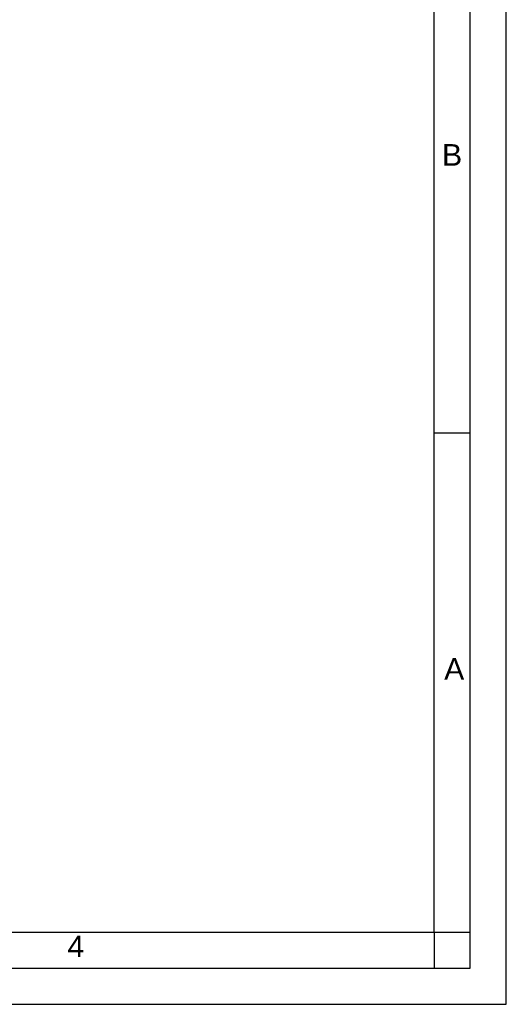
# Model space of a CAD drawing. Header units: millimetres. Extents: x 0 to 420, y 0 to 297.
# Tile 33 of 40: x 353 to 420, y 0 to 137. Entities that reach past the tile are written whole.
import ezdxf

# ---------------------------------------------------------------- set-up
doc = ezdxf.new("R2010")
doc.units = ezdxf.units.MM
doc.header["$LTSCALE"] = 23.1
doc.layers.get('0').update_dxf_attribs({"linetype": 'CONTINUOUS'})
doc.styles.add('TEXTSTYLE_2', font='arial.ttf')

msp = doc.modelspace()

# ---------------------------------------------------------------- linework, layer by layer
at = {"color": 2, "linetype": 'CONTINUOUS'}
for p, q in [((420, 0), (420, 297)), ((415, 5), (415, 292)), ((410, 79.25), (415, 79.25)), ((410.00278, 10.01538), (410.00278, 5.01538)), ((410.00841, 9.99683), (415.00841, 9.99683)), ((20, 5), (415, 5)), ((237.25, 0), (420, 0))]:
    msp.add_line(p, q, dxfattribs=at)
at = {"color": 7, "linetype": 'CONTINUOUS'}
for p, q in [((410, 10), (410, 287)), ((25, 10), (410, 10))]:
    msp.add_line(p, q, dxfattribs=at)

# ---------------------------------------------------------------- texts
at = {"color": 2, "linetype": 'CONTINUOUS', "char_height": 3, "attachment_point": 1, "line_spacing_factor": 0.9, "style": 'TEXTSTYLE_2'}
for s, insert, width in [('B', (411.08948, 119.28251), 2.7881041), ('A', (411.3869, 47.99854), 2.7881041), ('4', (359.18334, 9.53753), 2.330855)]:
    msp.add_mtext(s, dxfattribs=dict(at, insert=insert, width=width))

doc.saveas('drawing.dxf')
